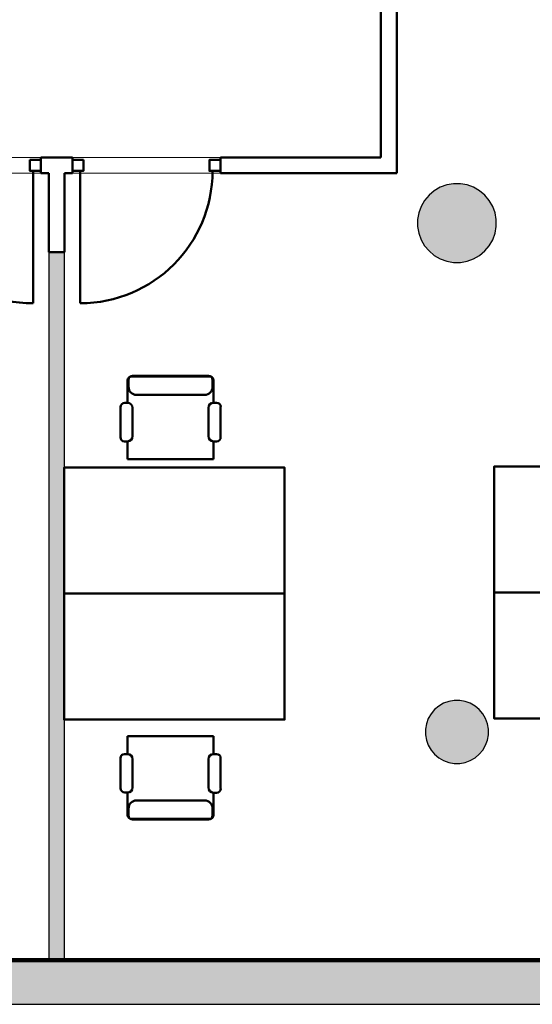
# Model space of a CAD drawing. Header units: metres. Extents: x -1 to 430, y -6 to 34.
# Tile 14 of 20: x 418.22 to 421.47, y 12.84 to 19.09. Entities that reach past the tile are written whole.
import ezdxf

# ---------------------------------------------------------------- set-up
doc = ezdxf.new("R2010")
doc.units = ezdxf.units.M
doc.linetypes.add('CONTINUA', pattern=[0])
doc.linetypes.add('VERDECKT', pattern=[9.525, 6.35, -3.175])
for name, color, linetype, lineweight in [('3D P2 MOBLES', 7, 'CONTINUA', 25), ('3D P2 MURS', 7, 'CONTINUA', 25), ('3D P2 MURS NOUS', 7, 'CONTINUA', 25), ('3D P2 PILAR', 7, 'CONTINUA', 25), ('P2  REVESTIMENT pintat (blau fosc)', 7, 'CONTINUA', 25), ('P2 REVESTIMENT  enguixat i pintat (lila)', 7, 'CONTINUA', 25)]:
    doc.layers.add(name, color=color, linetype=linetype, lineweight=lineweight)

# ---------------------------------------------------------------- blocks, each defined once
blk = doc.blocks.new('_CLOSEDFILLED')
at = {"color": 0, "linetype": 'ByBlock', "lineweight": -2}
blk.add_solid([(-1, 0), (0, 0), (-1, 0)], dxfattribs=at)

msp = doc.modelspace()

# ---------------------------------------------------------------- hatches: boundary and pattern name
at = {"layer": '3D P2 MURS', "linetype": 'CONTINUA', "lineweight": 18, "true_color": 0xa0a0a0, "transparency": 33554687}
msp.add_hatch(color=253, dxfattribs=at).paths.add_polyline_path([(398.2417, 12.8406), (423.6575, 12.8406), (423.7155, 13.1206), (398.2971, 13.1206)])
at = {"layer": '3D P2 MURS NOUS', "linetype": 'CONTINUA', "lineweight": 18, "true_color": 0x006e00, "transparency": 33554687}
msp.add_hatch(color=96, dxfattribs=at).paths.add_polyline_path([(418.3999, 17.6155), (418.3999, 13.1206), (418.4999, 13.1206), (418.4999, 17.6155)])
at = {"layer": '3D P2 PILAR', "linetype": 'CONTINUA', "lineweight": 18, "transparency": 33554687}
for points in [[(421.0138, 18.0491), (420.9701, 18.0491), (420.9271, 18.0416), (420.8861, 18.0266), (420.8482, 18.0048), (420.8148, 17.9767), (420.7867, 17.9432), (420.7648, 17.9054), (420.7499, 17.8643), (420.7423, 17.8213), (420.7423, 17.7776), (420.7499, 17.7346), (420.7648, 17.6935), (420.7867, 17.6557), (420.8148, 17.6222), (420.8482, 17.5942), (420.8861, 17.5723), (420.9271, 17.5574), (420.9701, 17.5498), (421.0138, 17.5498), (421.0569, 17.5574), (421.0979, 17.5723), (421.1357, 17.5942), (421.1692, 17.6222), (421.1973, 17.6557), (421.2191, 17.6935), (421.2341, 17.7346), (421.2417, 17.7776), (421.2417, 17.8213), (421.2341, 17.8643), (421.2191, 17.9054), (421.1973, 17.9432), (421.1692, 17.9767), (421.1357, 18.0048), (421.0979, 18.0266), (421.0569, 18.0416)], [(421.0095, 14.7692), (420.9745, 14.7692), (420.9401, 14.7631), (420.9072, 14.7512), (420.877, 14.7337), (420.8502, 14.7112), (420.8277, 14.6845), (420.8103, 14.6542), (420.7983, 14.6214), (420.7922, 14.5869), (420.7922, 14.552), (420.7983, 14.5176), (420.8103, 14.4847), (420.8277, 14.4545), (420.8502, 14.4277), (420.877, 14.4052), (420.9072, 14.3877), (420.9401, 14.3758), (420.9745, 14.3697), (421.0095, 14.3697), (421.0439, 14.3758), (421.0767, 14.3877), (421.107, 14.4052), (421.1338, 14.4277), (421.1562, 14.4545), (421.1737, 14.4847), (421.1857, 14.5176), (421.1917, 14.552), (421.1917, 14.5869), (421.1857, 14.6214), (421.1737, 14.6542), (421.1562, 14.6845), (421.1338, 14.7112), (421.107, 14.7337), (421.0767, 14.7512), (421.0439, 14.7631)]]:
    msp.add_hatch(color=9, dxfattribs=at).paths.add_polyline_path(points)

# ---------------------------------------------------------------- linework, layer by layer
at = {"layer": '3D P2 MOBLES', "color": 202, "linetype": 'CONTINUA', "lineweight": 50, "transparency": 33554687}
for p, q in [((418.9257, 16.8261), (419.421, 16.8261)), ((418.9321, 16.8298), (419.4147, 16.8298)), ((418.9003, 16.6581), (418.9003, 16.8007)), ((418.9067, 16.8044), (418.9067, 16.7591)), ((419.4401, 16.8044), (419.4401, 16.7591)), ((419.4464, 16.6592), (419.4464, 16.8007)), ((418.9575, 16.7083), (419.3893, 16.7083)), ((418.8551, 16.44), (418.8551, 16.6313)), ((418.882, 16.6581), (418.9003, 16.6581)), ((418.9326, 16.6258), (418.9326, 16.4461)), ((419.4141, 16.4461), (419.4141, 16.6269)), ((419.4464, 16.6592), (419.4648, 16.6592)), ((419.4916, 16.6323), (419.4916, 16.44)), ((418.9003, 16.4138), (418.8813, 16.4138)), ((418.9003, 16.3002), (418.9003, 16.4138)), ((419.4464, 16.3002), (419.4464, 16.4138)), ((419.4654, 16.4138), (419.4464, 16.4138)), ((418.9003, 16.3002), (419.4464, 16.3002)), ((418.9003, 14.5428), (418.9003, 14.4292)), ((418.9003, 14.5428), (419.4464, 14.5428)), ((419.4464, 14.5428), (419.4464, 14.4292)), ((418.8551, 14.403), (418.8551, 14.2117)), ((418.9003, 14.4292), (418.8813, 14.4292)), ((418.9326, 14.2172), (418.9326, 14.3969)), ((419.4141, 14.3969), (419.4141, 14.2161)), ((419.4654, 14.4292), (419.4464, 14.4292)), ((419.4916, 14.2107), (419.4916, 14.403)), ((418.882, 14.1849), (418.9003, 14.1849)), ((418.9003, 14.1849), (418.9003, 14.0423)), ((418.9575, 14.1347), (419.3893, 14.1347)), ((419.4464, 14.1838), (419.4648, 14.1838)), ((419.4464, 14.1838), (419.4464, 14.0423)), ((418.9067, 14.0386), (418.9067, 14.0839)), ((419.4401, 14.0386), (419.4401, 14.0839)), ((418.9257, 14.0169), (419.421, 14.0169)), ((418.9321, 14.0132), (419.4147, 14.0132))]:
    msp.add_line(p, q, dxfattribs=at)
for points in [[(421.2288, 15.4543), (421.2288, 16.2543), (422.6288, 16.2543), (422.6288, 15.4543), (421.2288, 15.4543)], [(418.4971, 15.4474), (418.4971, 16.2475), (419.8971, 16.2475), (419.8971, 15.4474), (418.4971, 15.4474)], [(418.4971, 15.4474), (418.4971, 14.6474), (419.8971, 14.6474), (419.8971, 15.4474), (418.4971, 15.4474)], [(421.2288, 15.4543), (421.2288, 14.6542), (422.6288, 14.6542), (422.6288, 15.4543), (421.2288, 15.4543)]]:
    msp.add_lwpolyline(points, close=True, dxfattribs=at)
for centre, radius, start, end in [((418.9257, 16.8007), 0.0254, 90, 180), ((418.9321, 16.8044), 0.0254, 90, 180), ((419.4147, 16.8044), 0.0254, 0, 90), ((419.421, 16.8007), 0.0254, 0, 90), ((418.9575, 16.7591), 0.0508, 180, 270), ((419.3893, 16.7591), 0.0508, 270, 0), ((418.882, 16.6313), 0.0269, 90, 180), ((418.9003, 16.6258), 0.0323, 0, 90), ((419.4464, 16.6269), 0.0323, 90, 180), ((419.4648, 16.6323), 0.0269, 0, 90), ((418.8813, 16.44), 0.0262, 180, 270), ((418.9003, 16.4461), 0.0323, 270, 0), ((419.4464, 16.4461), 0.0323, 180, 270), ((419.4654, 16.44), 0.0262, 270, 0), ((418.8813, 14.403), 0.0262, 90, 180), ((418.9003, 14.3969), 0.0323, 0, 90), ((419.4464, 14.3969), 0.0323, 90, 180), ((419.4654, 14.403), 0.0262, 0, 90), ((418.882, 14.2117), 0.0269, 180, 270), ((418.9003, 14.2172), 0.0323, 270, 0), ((419.4464, 14.2161), 0.0323, 180, 270), ((419.4648, 14.2107), 0.0269, 270, 0), ((418.9575, 14.0839), 0.0508, 90, 180), ((419.3893, 14.0839), 0.0508, 0, 90), ((418.9257, 14.0423), 0.0254, 180, 270), ((418.9321, 14.0386), 0.0254, 180, 270), ((419.4147, 14.0386), 0.0254, 270, 0), ((419.421, 14.0423), 0.0254, 270, 0)]:
    msp.add_arc(centre, radius, start, end, dxfattribs=at)
at = {"layer": '3D P2 MURS', "color": 7, "linetype": 'CONTINUA', "lineweight": 25, "transparency": 33554687}
for p, q in [((423.7155, 13.1206), (398.2971, 13.1206)), ((398.2417, 12.8406), (423.6575, 12.8406))]:
    msp.add_line(p, q, dxfattribs=at)
at = {"layer": '3D P2 MURS NOUS', "color": 4, "linetype": 'CONTINUA', "lineweight": 50, "transparency": 33554687}
for p, q in [((420.5098, 22.4426), (420.5098, 18.2155)), ((420.6098, 18.2155), (420.6098, 22.4426)), ((418.3499, 18.1155), (418.3499, 18.2155)), ((418.5499, 18.2155), (418.3499, 18.2155)), ((418.5499, 18.2155), (418.5499, 18.1155)), ((419.4899, 18.1155), (419.4899, 18.2155)), ((420.5098, 18.2155), (419.4899, 18.2155)), ((420.6098, 18.1155), (420.6098, 18.2155)), ((418.2999, 18.1305), (418.2999, 17.2905)), ((418.5999, 18.1305), (418.5999, 17.2905)), ((418.3499, 18.1155), (418.3999, 18.1155)), ((418.3999, 18.1155), (418.3999, 17.6155)), ((418.4999, 17.6155), (418.4999, 18.1155)), ((418.4999, 18.1155), (418.5499, 18.1155)), ((419.4899, 18.1155), (420.6098, 18.1155)), ((418.3999, 17.6155), (418.4999, 17.6155))]:
    msp.add_line(p, q, dxfattribs=at)
at = {"layer": '3D P2 MURS NOUS', "color": 7, "linetype": 'CONTINUA', "lineweight": 25, "transparency": 33554687}
for p, q in [((418.3999, 17.6155), (418.3999, 13.1206)), ((418.4999, 17.6155), (418.3999, 17.6155)), ((418.4999, 13.1206), (418.4999, 17.6155)), ((418.3999, 13.1206), (418.4999, 13.1206))]:
    msp.add_line(p, q, dxfattribs=at)
at = {"layer": '3D P2 MURS NOUS', "color": 4, "linetype": 'CONTINUA', "lineweight": 50, "transparency": 33554687}
for points in [[(418.2799, 18.2005), (418.3499, 18.2005), (418.3499, 18.1305), (418.2799, 18.1305), (418.2799, 18.2005)], [(418.6199, 18.2005), (418.5499, 18.2005), (418.5499, 18.1305), (418.6199, 18.1305), (418.6199, 18.2005)], [(419.4899, 18.2005), (419.4199, 18.2005), (419.4199, 18.1305), (419.4899, 18.1305), (419.4899, 18.2005)]]:
    msp.add_lwpolyline(points, close=True, dxfattribs=at)
for centre, start, end in [((418.2999, 18.1305), 180, 270), ((418.5999, 18.1305), 270, 0)]:
    msp.add_arc(centre, 0.84, start, end, dxfattribs=at)
at = {"layer": '3D P2 PILAR', "color": 7, "linetype": 'CONTINUA', "lineweight": 25, "transparency": 33554687}
for p, q in [((420.8482, 18.0048), (420.8148, 17.9767)), ((420.8861, 18.0266), (420.8482, 18.0048)), ((420.9271, 18.0416), (420.8861, 18.0266)), ((420.9701, 18.0491), (420.9271, 18.0416)), ((421.0138, 18.0491), (420.9701, 18.0491)), ((421.0569, 18.0416), (421.0138, 18.0491)), ((421.0979, 18.0266), (421.0569, 18.0416)), ((421.1357, 18.0048), (421.0979, 18.0266)), ((421.1692, 17.9767), (421.1357, 18.0048)), ((420.7867, 17.9432), (420.7648, 17.9054)), ((420.8148, 17.9767), (420.7867, 17.9432)), ((421.1973, 17.9432), (421.1692, 17.9767)), ((421.2191, 17.9054), (421.1973, 17.9432)), ((420.7648, 17.9054), (420.7499, 17.8643)), ((421.2341, 17.8643), (421.2191, 17.9054)), ((420.7499, 17.8643), (420.7423, 17.8213)), ((420.7423, 17.8213), (420.7423, 17.7776)), ((421.2417, 17.8213), (421.2341, 17.8643)), ((421.2417, 17.7776), (421.2417, 17.8213)), ((420.7423, 17.7776), (420.7499, 17.7346)), ((421.2341, 17.7346), (421.2417, 17.7776)), ((420.7499, 17.7346), (420.7648, 17.6935)), ((420.7648, 17.6935), (420.7867, 17.6557)), ((421.1973, 17.6557), (421.2191, 17.6935)), ((421.2191, 17.6935), (421.2341, 17.7346)), ((420.7867, 17.6557), (420.8148, 17.6222)), ((421.1692, 17.6222), (421.1973, 17.6557)), ((420.8148, 17.6222), (420.8482, 17.5942)), ((420.8482, 17.5942), (420.8861, 17.5723)), ((420.8861, 17.5723), (420.9271, 17.5574)), ((421.0569, 17.5574), (421.0979, 17.5723)), ((421.0979, 17.5723), (421.1357, 17.5942)), ((421.1357, 17.5942), (421.1692, 17.6222)), ((420.9271, 17.5574), (420.9701, 17.5498)), ((420.9701, 17.5498), (421.0138, 17.5498)), ((421.0138, 17.5498), (421.0569, 17.5574)), ((420.9072, 14.7512), (420.877, 14.7337)), ((420.9401, 14.7631), (420.9072, 14.7512)), ((420.9745, 14.7692), (420.9401, 14.7631)), ((421.0095, 14.7692), (420.9745, 14.7692)), ((421.0439, 14.7631), (421.0095, 14.7692)), ((421.0767, 14.7512), (421.0439, 14.7631)), ((421.107, 14.7337), (421.0767, 14.7512)), ((420.8502, 14.7112), (420.8277, 14.6845)), ((420.877, 14.7337), (420.8502, 14.7112)), ((421.1338, 14.7112), (421.107, 14.7337)), ((421.1562, 14.6845), (421.1338, 14.7112)), ((420.8103, 14.6542), (420.7983, 14.6214)), ((420.8277, 14.6845), (420.8103, 14.6542)), ((421.1737, 14.6542), (421.1562, 14.6845)), ((421.1857, 14.6214), (421.1737, 14.6542)), ((420.7983, 14.6214), (420.7922, 14.5869)), ((420.7922, 14.5869), (420.7922, 14.552)), ((421.1917, 14.5869), (421.1857, 14.6214)), ((421.1917, 14.552), (421.1917, 14.5869)), ((420.7922, 14.552), (420.7983, 14.5176)), ((420.7983, 14.5176), (420.8103, 14.4847)), ((421.1737, 14.4847), (421.1857, 14.5176)), ((421.1857, 14.5176), (421.1917, 14.552)), ((420.8103, 14.4847), (420.8277, 14.4545)), ((420.8277, 14.4545), (420.8502, 14.4277)), ((421.1338, 14.4277), (421.1562, 14.4545)), ((421.1562, 14.4545), (421.1737, 14.4847)), ((420.8502, 14.4277), (420.877, 14.4052)), ((420.877, 14.4052), (420.9072, 14.3877)), ((420.9072, 14.3877), (420.9401, 14.3758)), ((420.9401, 14.3758), (420.9745, 14.3697)), ((421.0095, 14.3697), (421.0439, 14.3758)), ((421.0439, 14.3758), (421.0767, 14.3877)), ((421.0767, 14.3877), (421.107, 14.4052)), ((421.107, 14.4052), (421.1338, 14.4277)), ((420.9745, 14.3697), (421.0095, 14.3697))]:
    msp.add_line(p, q, dxfattribs=at)
at = {"layer": 'P2  REVESTIMENT pintat (blau fosc)', "color": 180, "linetype": 'VERDECKT', "lineweight": 13, "transparency": 33554687}
for p, q in [((420.5098, 18.2155), (420.5098, 22.4426)), ((420.6098, 22.4426), (420.6098, 18.1155)), ((417.4099, 18.2155), (419.4899, 18.2155)), ((419.4899, 18.2155), (420.5098, 18.2155)), ((418.3499, 18.1155), (417.4099, 18.1155)), ((418.3999, 18.1155), (418.3999, 17.6155)), ((418.4999, 18.1155), (418.4999, 17.6155)), ((419.4899, 18.1155), (418.5499, 18.1155)), ((420.6098, 18.1155), (419.4899, 18.1155))]:
    msp.add_line(p, q, dxfattribs=at)
at = {"layer": 'P2  REVESTIMENT pintat (blau fosc)', "color": 180, "linetype": 'CONTINUA', "lineweight": 13, "transparency": 33554687}
for p, q in [((418.3999, 13.1206), (418.3999, 17.6155)), ((418.4999, 17.6155), (418.4999, 13.1206))]:
    msp.add_line(p, q, dxfattribs=at)
at = {"layer": 'P2 REVESTIMENT  enguixat i pintat (lila)', "color": 220, "linetype": 'VERDECKT', "lineweight": 100, "transparency": 33554687}
msp.add_line((398.2971, 13.1206), (423.7155, 13.1206), dxfattribs=at)

# ---------------------------------------------------------------- block references
at = {"layer": '3D P2 PILAR', "color": 7, "linetype": 'CONTINUA', "lineweight": 25, "transparency": 33554687, "xscale": 0.0002666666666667, "yscale": 0.0002666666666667, "zscale": 0.0002666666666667}
for p in [(420.992, 17.7995), (420.992, 14.5695)]:
    msp.add_blockref('_CLOSEDFILLED', p, dxfattribs=at)

doc.saveas('drawing.dxf')
